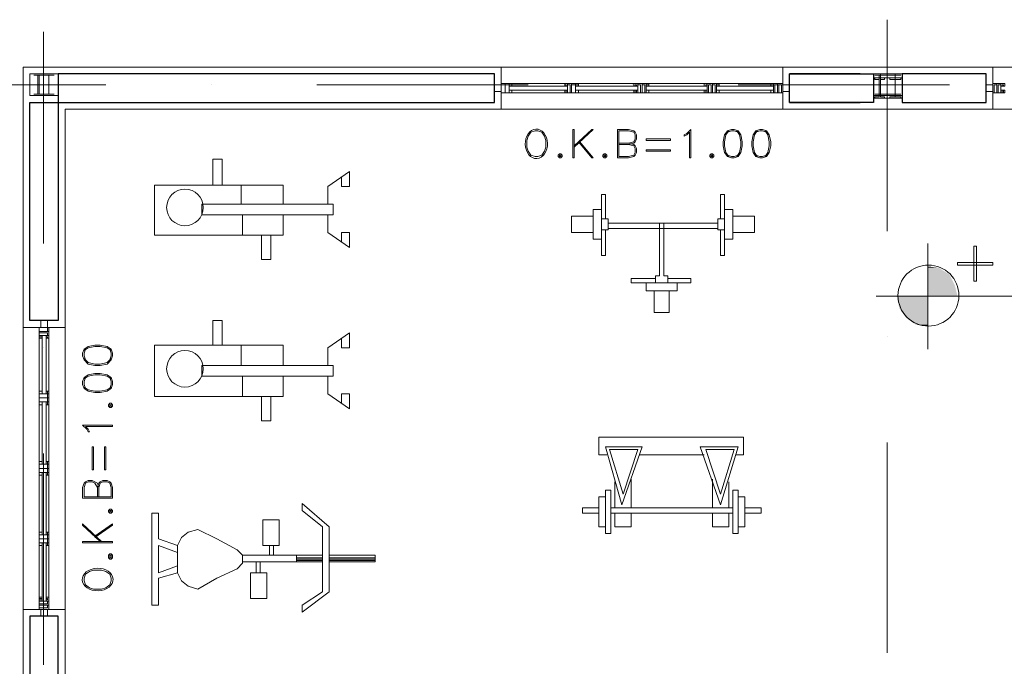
# Model space of a CAD drawing. Header units: metres. Extents: x 5.7 to 89.8, y 4 to 63.5.
# Tile 24 of 32: x 48.6 to 55.6, y 49.8 to 54.4. Entities that reach past the tile are written whole.
import ezdxf

# ---------------------------------------------------------------- set-up
doc = ezdxf.new("R2010")
doc.units = ezdxf.units.M
doc.header["$MEASUREMENT"] = 0
for name, color, linetype in [('PDF4_ax', 7, 'Continuous'), ('PDF4_column', 7, 'Continuous'), ('PDF4_furn', 7, 'Continuous'), ('PDF4_Layer5', 7, 'Continuous'), ('PDF4_textt', 7, 'Continuous'), ('PDF4_wall', 7, 'Continuous'), ('PDF4_WIN', 7, 'Continuous')]:
    doc.layers.add(name, color=color, linetype=linetype)

msp = doc.modelspace()

# ---------------------------------------------------------------- linework, layer by layer
at = {"layer": 'PDF4_ax', "lineweight": 9}
for points in [[(54.7855, 54.3649), (54.7855, 52.8624)], [(48.7852, 54.2782), (48.7852, 52.7758)], [(47.7258, 53.9026), (49.2283, 53.9026)], [(49.9795, 53.9026), (49.9795, 53.9026)], [(50.7307, 53.9026), (52.2332, 53.9026)], [(52.9748, 53.9026), (52.9748, 53.9026)], [(53.726, 53.9026), (55.2285, 53.9026)], [(54.7855, 52.1112), (54.7855, 52.1112)], [(48.7852, 52.0342), (48.7852, 52.0342)], [(54.7855, 51.36), (54.7855, 49.8671)], [(48.7852, 51.2829), (48.7852, 49.7805)]]:
    msp.add_lwpolyline(points, dxfattribs=at)
at = {"layer": 'PDF4_column', "lineweight": 18}
for points in [[(48.6889, 53.9797), (48.8912, 53.9797), (48.8912, 53.8256), (48.6889, 53.8256)], [(48.7467, 53.8352), (48.7178, 53.8352), (48.7852, 53.8352), (48.7563, 53.8352), (48.7563, 53.97), (48.7852, 53.97), (48.7178, 53.97), (48.7467, 53.97)], [(48.8238, 53.8352), (48.7852, 53.8352), (48.8623, 53.8352), (48.8238, 53.8352), (48.8238, 53.97), (48.8623, 53.97), (48.7852, 53.97), (48.8238, 53.97)], [(54.6892, 53.9797), (54.8914, 53.9797), (54.8914, 53.8256), (54.6892, 53.8256)], [(54.6892, 53.9508), (54.8914, 53.9508), (54.8914, 53.8063), (54.6892, 53.8063)], [(54.6892, 53.9508), (54.8914, 53.9508), (54.8914, 53.8063), (54.6892, 53.8063)], [(54.7277, 53.8352), (54.6988, 53.8352), (54.7662, 53.8352), (54.7373, 53.8352), (54.7373, 53.97), (54.7662, 53.97), (54.6988, 53.97), (54.7277, 53.97)], [(54.7277, 53.8159), (54.6988, 53.8159), (54.6988, 53.8063), (54.7662, 53.8063), (54.7662, 53.8159), (54.7373, 53.8159), (54.7373, 53.9411), (54.7662, 53.9411), (54.7662, 53.9508), (54.6988, 53.9508), (54.6988, 53.9411), (54.7277, 53.9411)], [(54.7277, 53.8159), (54.6988, 53.8159), (54.6988, 53.8063), (54.7662, 53.8063), (54.7662, 53.8159), (54.7373, 53.8159), (54.7373, 53.9411), (54.7662, 53.9411), (54.7662, 53.9508), (54.6988, 53.9508), (54.6988, 53.9411), (54.7277, 53.9411)], [(54.8433, 53.97), (54.7373, 53.97), (54.7373, 53.9797), (54.8433, 53.9797)], [(54.8433, 53.8352), (54.8047, 53.8352), (54.8818, 53.8352), (54.8433, 53.8352), (54.8433, 53.97), (54.8818, 53.97), (54.8047, 53.97), (54.8433, 53.97)], [(54.8433, 53.8159), (54.8047, 53.8159), (54.8047, 53.8063), (54.8818, 53.8063), (54.8818, 53.8159), (54.8433, 53.8159), (54.8433, 53.9411), (54.8818, 53.9411), (54.8818, 53.9508), (54.8047, 53.9508), (54.8047, 53.9411), (54.8433, 53.9411)], [(54.8433, 53.8159), (54.8047, 53.8159), (54.8047, 53.8063), (54.8818, 53.8063), (54.8818, 53.8159), (54.8433, 53.8159), (54.8433, 53.9411), (54.8818, 53.9411), (54.8818, 53.9508), (54.8047, 53.9508), (54.8047, 53.9411), (54.8433, 53.9411)], [(54.8433, 53.8256), (54.7373, 53.8256), (54.7373, 53.8352), (54.8433, 53.8352)]]:
    msp.add_lwpolyline(points, close=True, dxfattribs=at)
for points in [[(54.8433, 53.9508), (54.7373, 53.9508), (54.8433, 53.9508)], [(54.8433, 53.9508), (54.7373, 53.9508), (54.8433, 53.9508)], [(54.8433, 53.8063), (54.7373, 53.8063), (54.8433, 53.8063)], [(54.8433, 53.8063), (54.7373, 53.8063), (54.8433, 53.8063)]]:
    msp.add_lwpolyline(points, dxfattribs=at)
at = {"layer": 'PDF4_furn', "lineweight": 18}
for points in [[(50.0566, 53.1899), (50.0566, 53.3729), (49.9891, 53.3729), (49.9891, 53.1899)], [(50.8078, 53.0551), (50.8078, 53.1803), (50.9619, 53.2862), (50.9619, 53.1803), (50.9041, 53.1803), (50.9041, 53.2477)], [(50.49, 52.978), (50.49, 52.8336), (49.575, 52.8336), (49.575, 53.1899), (50.49, 53.1899), (50.49, 53.0551)], [(50.1914, 53.1899), (50.1914, 53.0551)], [(52.7533, 53.0165), (52.7533, 53.1225), (52.7822, 53.1225), (52.7822, 52.9491)], [(53.6297, 53.0165), (53.6297, 53.1225), (53.6008, 53.1225), (53.6008, 52.9491)], [(50.201, 52.978), (50.201, 52.8336)], [(50.9041, 52.7854), (50.9041, 52.8528), (50.9619, 52.8528), (50.9619, 52.7469), (50.8078, 52.8528), (50.8078, 52.978)], [(52.7533, 52.8047), (52.7533, 52.6891), (52.7822, 52.6891), (52.7822, 52.8721)], [(53.1963, 52.9202), (53.1963, 52.5446), (53.2252, 52.5446), (53.2252, 52.4965), (53.1385, 52.4965), (53.1385, 52.5446), (53.1674, 52.5446), (53.1674, 52.9202)], [(53.6297, 52.8047), (53.6297, 52.6891), (53.6008, 52.6891), (53.6008, 52.8721)], [(50.4033, 52.8336), (50.4033, 52.6602), (50.3359, 52.6602), (50.3359, 52.8336)], [(53.0711, 52.4965), (52.9652, 52.4965), (52.9652, 52.5254), (53.1385, 52.5254)], [(53.2926, 52.4965), (53.389, 52.4965), (53.389, 52.5254), (53.2252, 52.5254)], [(53.2252, 52.4965), (53.2926, 52.4965), (53.2926, 52.4387), (53.0711, 52.4387), (53.0711, 52.4965), (53.1385, 52.4965)], [(53.2349, 52.4387), (53.2349, 52.2846), (53.1289, 52.2846), (53.1289, 52.4387)], [(50.0566, 52.0534), (50.0566, 52.2268), (49.9891, 52.2268), (49.9891, 52.0534)], [(50.8078, 51.909), (50.8078, 52.0342), (50.9619, 52.1401), (50.9619, 52.0342), (50.9041, 52.0342), (50.9041, 52.1016)], [(50.49, 51.8319), (50.49, 51.6874), (49.575, 51.6874), (49.575, 52.0534), (50.49, 52.0534), (50.49, 51.909)], [(50.1914, 52.0534), (50.1914, 51.909)], [(50.201, 51.8319), (50.201, 51.6874)], [(50.9041, 51.6393), (50.9041, 51.7067), (50.9619, 51.7067), (50.9619, 51.6008), (50.8078, 51.7067), (50.8078, 51.8319)], [(50.4033, 51.6874), (50.4033, 51.5141), (50.3359, 51.5141), (50.3359, 51.6874)], [(53.7068, 51.2733), (53.7646, 51.2733), (53.7646, 51.3985), (53.2541, 51.3985), (52.734, 51.3985), (52.734, 51.2733), (52.7918, 51.2733)], [(53.4853, 51.2733), (53.2541, 51.2733), (53.023, 51.2733)], [(52.8496, 51.0807), (52.8496, 50.8977)], [(52.9652, 51.0999), (52.9652, 50.8977)], [(53.5431, 51.0999), (53.5431, 50.8977)], [(53.6586, 51.0807), (53.6586, 50.8977)], [(52.7822, 50.7628), (52.7822, 50.7147), (52.8207, 50.7147), (52.8207, 51.0229), (52.7822, 51.0229), (52.7822, 50.9747)], [(53.726, 50.7628), (53.726, 50.7147), (53.6875, 50.7147), (53.6875, 51.0229), (53.726, 51.0229), (53.726, 50.9747)], [(49.7387, 50.628), (49.6039, 50.6762), (49.6039, 50.8592), (49.5557, 50.8592), (49.5557, 50.2042), (49.6039, 50.2042), (49.6039, 50.3198), (49.6039, 50.3969), (49.7387, 50.4354)], [(52.734, 50.8592), (52.6185, 50.8592), (52.6185, 50.8977), (52.734, 50.8977)], [(52.8207, 50.8977), (53.2541, 50.8977), (53.6875, 50.8977)], [(52.8207, 50.8592), (53.2541, 50.8592), (53.6875, 50.8592)], [(52.8496, 50.8592), (52.8496, 50.7628), (52.9652, 50.7628), (52.9652, 50.8592)], [(53.6586, 50.8592), (53.6586, 50.7628), (53.5431, 50.7628), (53.5431, 50.8592)], [(53.7742, 50.8592), (53.8898, 50.8592), (53.8898, 50.8977), (53.7742, 50.8977)], [(50.4225, 50.628), (50.4611, 50.628), (50.4611, 50.811), (50.3455, 50.811), (50.3455, 50.628), (50.4225, 50.628), (50.4225, 50.5606)], [(49.7387, 50.5799), (49.6039, 50.628), (49.6039, 50.4354), (49.7387, 50.4835)], [(50.3936, 50.5606), (50.3936, 50.628)], [(50.5863, 50.5606), (50.201, 50.5606)], [(50.7693, 50.5124), (50.5863, 50.5124), (50.5863, 50.5606), (50.7693, 50.5606)], [(50.8174, 50.5124), (51.1449, 50.5124), (51.1449, 50.5606), (50.8174, 50.5606)], [(50.201, 50.5124), (50.5863, 50.5124)], [(50.3262, 50.5124), (50.3262, 50.4354), (50.2973, 50.4354), (50.2973, 50.5124)], [(50.7693, 50.5413), (50.5863, 50.5413)], [(50.5863, 50.5317), (50.7693, 50.5317)], [(50.7693, 50.5221), (50.5863, 50.5221)], [(51.1449, 50.5413), (50.8174, 50.5413)], [(50.8174, 50.5317), (51.1449, 50.5317)], [(51.1449, 50.5221), (50.8174, 50.5221)], [(50.3262, 50.4354), (50.3744, 50.4354), (50.3744, 50.2524), (50.2588, 50.2524), (50.2588, 50.4354), (50.2973, 50.4354)]]:
    msp.add_lwpolyline(points, dxfattribs=at)
for points in [[(50.8463, 53.0551), (50.8463, 52.978), (49.9121, 52.978), (49.9121, 53.0551)], [(52.6955, 53.0165), (52.6955, 52.8047), (52.7533, 52.8047), (52.7533, 53.0165)], [(53.6875, 53.0165), (53.6875, 52.8047), (53.6297, 52.8047), (53.6297, 53.0165)], [(52.5414, 52.9684), (52.5414, 52.8528), (52.6955, 52.8528), (52.6955, 52.9684)], [(52.7533, 52.9491), (52.7533, 52.8721), (52.8014, 52.8721), (52.8014, 52.9491)], [(53.6297, 52.9491), (53.6297, 52.8721), (53.5816, 52.8721), (53.5816, 52.9491)], [(53.8416, 52.9684), (53.8416, 52.8528), (53.6875, 52.8528), (53.6875, 52.9684)], [(53.5816, 52.9202), (53.5816, 52.8817), (52.8014, 52.8817), (52.8014, 52.9202)], [(50.8463, 51.909), (50.8463, 51.8319), (49.9121, 51.8319), (49.9121, 51.909)], [(52.7822, 51.3311), (53.0422, 51.3311), (52.8978, 50.9169)], [(53.726, 51.3311), (53.4564, 51.3311), (53.6008, 50.9169)], [(52.8111, 51.3118), (53.0133, 51.3118), (52.9074, 50.994)], [(53.6972, 51.3118), (53.4949, 51.3118), (53.6008, 50.994)], [(52.734, 50.7628), (52.734, 50.9747), (52.7822, 50.9747), (52.7822, 50.7628)], [(53.7742, 50.7628), (53.7742, 50.9747), (53.726, 50.9747), (53.726, 50.7628)], [(50.7693, 50.3005), (50.7693, 50.7628), (50.6248, 50.8784), (50.6248, 50.9266), (50.8174, 50.7628), (50.8174, 50.5124), (50.8174, 50.3005), (50.6248, 50.1561), (50.6248, 50.2042)], [(50.018, 50.6762), (50.1625, 50.5991), (50.201, 50.5606), (50.201, 50.5028), (50.1625, 50.4643), (50.018, 50.3969), (49.8832, 50.3198), (49.8158, 50.3391), (49.7676, 50.3776), (49.7387, 50.4354), (49.7387, 50.628), (49.7676, 50.6858), (49.8158, 50.7243), (49.8832, 50.7436)]]:
    msp.add_lwpolyline(points, close=True, dxfattribs=at)
for centre in [(49.7917, 53.031), (49.7917, 51.8849)]:
    msp.add_circle(centre, 0.13, dxfattribs=at)
at = {"layer": 'PDF4_Layer5', "lineweight": 13}
msp.add_lwpolyline([(48.6408, 44.2522), (48.6408, 54.0278), (61.4406, 54.0278), (61.4406, 44.2522)], close=True, dxfattribs=at)
for points in [[(52.0406, 53.7293), (52.0406, 54.0278)], [(54.0439, 53.7293), (54.0439, 54.0278)], [(55.5367, 53.7293), (55.5367, 54.0278)], [(61.0361, 49.0003), (61.0361, 44.6567), (54.6025, 44.6567), (54.6025, 44.5989), (48.9393, 44.5989), (48.9393, 53.7293), (61.0843, 53.7293), (61.0843, 49.0485)], [(48.9393, 52.1786), (48.6408, 52.1786)], [(48.9393, 50.1753), (48.6408, 50.1753)]]:
    msp.add_lwpolyline(points, dxfattribs=at)
at = {"layer": 'PDF4_textt', "lineweight": 20}
for points in [[(52.2814, 53.5752), (52.2525, 53.5655), (52.2332, 53.5366), (52.2236, 53.5077), (52.2236, 53.4596), (52.2332, 53.4307), (52.2525, 53.4018), (52.2814, 53.3922), (52.3006, 53.3922), (52.3295, 53.4018), (52.3488, 53.4307), (52.3584, 53.4596), (52.3584, 53.5077), (52.3488, 53.5366), (52.3295, 53.5655), (52.3006, 53.5752)], [(52.5607, 53.3825), (52.5607, 53.5848), (52.551, 53.5848), (52.551, 53.3825)], [(53.389, 53.3825), (53.3793, 53.3825), (53.3793, 53.5655), (53.3601, 53.5463), (53.3408, 53.5366), (53.3408, 53.5463), (53.3601, 53.5559), (53.389, 53.5848)], [(53.6779, 53.5848), (53.649, 53.5752), (53.6297, 53.5463), (53.6201, 53.4981), (53.6201, 53.4692), (53.6297, 53.4211), (53.649, 53.3922), (53.6779, 53.3825), (53.6972, 53.3825), (53.726, 53.3922), (53.7453, 53.4211), (53.7549, 53.4692), (53.7549, 53.4981), (53.7453, 53.5463), (53.726, 53.5752), (53.6972, 53.5848)], [(53.8801, 53.5848), (53.8512, 53.5752), (53.832, 53.5463), (53.8224, 53.4981), (53.8224, 53.4692), (53.832, 53.4211), (53.8512, 53.3922), (53.8801, 53.3825), (53.8994, 53.3825), (53.9283, 53.3922), (53.9476, 53.4211), (53.9572, 53.4692), (53.9572, 53.4981), (53.9476, 53.5463), (53.9283, 53.5752), (53.8994, 53.5848)], [(53.2445, 53.5077), (53.0711, 53.5077), (53.0711, 53.5174), (53.2445, 53.5174)], [(53.2445, 53.4307), (53.0711, 53.4307), (53.0711, 53.4403), (53.2445, 53.4403)], [(52.4547, 53.4114), (52.4451, 53.4018), (52.4451, 53.3922), (52.4547, 53.3825), (52.4644, 53.3825), (52.474, 53.3922), (52.474, 53.4018), (52.4644, 53.4114)], [(52.4547, 53.4018), (52.4547, 53.3922), (52.4644, 53.3922), (52.4644, 53.4018)], [(52.7726, 53.4114), (52.7629, 53.4018), (52.7629, 53.3922), (52.7726, 53.3825), (52.7822, 53.3825), (52.7918, 53.3922), (52.7918, 53.4018), (52.7822, 53.4114)], [(52.7726, 53.4018), (52.7726, 53.3922), (52.7822, 53.3922), (52.7822, 53.4018)], [(53.5334, 53.4114), (53.5238, 53.4018), (53.5238, 53.3922), (53.5334, 53.3825), (53.5431, 53.3825), (53.5527, 53.3922), (53.5527, 53.4018), (53.5431, 53.4114)], [(53.5334, 53.4018), (53.5334, 53.3922), (53.5431, 53.3922), (53.5431, 53.4018)], [(55.4211, 52.5061), (55.4211, 52.7565), (55.4019, 52.7565), (55.4019, 52.5061)], [(55.5367, 52.6217), (55.2863, 52.6217), (55.2863, 52.6409), (55.5367, 52.6409)], [(49.0645, 51.9764), (49.0742, 51.9475), (49.1031, 51.9186), (49.1512, 51.909), (49.1897, 51.909), (49.2379, 51.9186), (49.2668, 51.9475), (49.2764, 51.9764), (49.2764, 51.9956), (49.2668, 52.0245), (49.2379, 52.0438), (49.1897, 52.0534), (49.1512, 52.0534), (49.1031, 52.0438), (49.0742, 52.0245), (49.0645, 51.9956)], [(49.0645, 51.7741), (49.0742, 51.7452), (49.1031, 51.726), (49.1512, 51.7163), (49.1897, 51.7163), (49.2379, 51.726), (49.2668, 51.7452), (49.2764, 51.7741), (49.2764, 51.7934), (49.2668, 51.8223), (49.2379, 51.8415), (49.1897, 51.8512), (49.1512, 51.8512), (49.1031, 51.8415), (49.0742, 51.8223), (49.0645, 51.7934)], [(49.2475, 51.62), (49.2572, 51.6104), (49.2668, 51.6104), (49.2764, 51.62), (49.2764, 51.6297), (49.2668, 51.6393), (49.2572, 51.6393), (49.2475, 51.6297)], [(49.2572, 51.62), (49.2668, 51.62), (49.2668, 51.6297), (49.2572, 51.6297)], [(49.2764, 51.4852), (49.2764, 51.4756), (49.0838, 51.4756), (49.1031, 51.4563), (49.1127, 51.437), (49.1031, 51.437), (49.0934, 51.4563), (49.0645, 51.4852)], [(49.1416, 51.3311), (49.1416, 51.1674), (49.132, 51.1674), (49.132, 51.3311)], [(49.2283, 51.3311), (49.2283, 51.1674), (49.2186, 51.1674), (49.2186, 51.3311)], [(49.2475, 50.8688), (49.2572, 50.8592), (49.2668, 50.8592), (49.2764, 50.8688), (49.2764, 50.8784), (49.2668, 50.8881), (49.2572, 50.8881), (49.2475, 50.8784)], [(49.2572, 50.8688), (49.2668, 50.8688), (49.2668, 50.8784), (49.2572, 50.8784)], [(49.2764, 50.6569), (49.0645, 50.6569), (49.0645, 50.6473), (49.2764, 50.6473)], [(49.2475, 50.5413), (49.2572, 50.5317), (49.2668, 50.5317), (49.2764, 50.5413), (49.2764, 50.5606), (49.2668, 50.5702), (49.2572, 50.5702), (49.2475, 50.5606)], [(49.2572, 50.5413), (49.2668, 50.5413), (49.2668, 50.5606), (49.2572, 50.5606)], [(49.0742, 50.3776), (49.0838, 50.3487), (49.1127, 50.3294), (49.1416, 50.3198), (49.1994, 50.3198), (49.2283, 50.3294), (49.2572, 50.3487), (49.2668, 50.3776), (49.2668, 50.3969), (49.2572, 50.4258), (49.2283, 50.445), (49.1994, 50.4546), (49.1416, 50.4546), (49.1127, 50.445), (49.0838, 50.4258), (49.0742, 50.3969)]]:
    msp.add_lwpolyline(points, close=True, dxfattribs=at)
for points in [[(52.5607, 53.4596), (52.6955, 53.5848), (52.6859, 53.5848), (52.5607, 53.4692)], [(52.9459, 53.4788), (52.9844, 53.4885), (52.9941, 53.4981), (53.0037, 53.5174), (53.0037, 53.5463), (52.9941, 53.5655), (52.9844, 53.5752), (52.9459, 53.5848), (52.8689, 53.5848), (52.8689, 53.3825), (52.9459, 53.3825), (52.9844, 53.3922), (52.9941, 53.4018), (53.0037, 53.4211), (53.0037, 53.4499), (52.9941, 53.4692), (52.9844, 53.4788), (52.9459, 53.4885)], [(52.8785, 53.4885), (52.9459, 53.4885), (52.9844, 53.4981), (52.9941, 53.5174), (52.9941, 53.5463), (52.9844, 53.5655), (52.9459, 53.5752), (52.8785, 53.5752), (52.8785, 53.3922), (52.9459, 53.3922), (52.9844, 53.4018), (52.9941, 53.4211), (52.9941, 53.4499), (52.9844, 53.4692), (52.9459, 53.4788), (52.8785, 53.4788)], [(53.6586, 53.5752), (53.6394, 53.5463), (53.6297, 53.4981), (53.6297, 53.4692), (53.6394, 53.4211), (53.6586, 53.3922)], [(53.726, 53.5655), (53.6972, 53.5752), (53.6779, 53.5752), (53.649, 53.5655)], [(53.7164, 53.3922), (53.7357, 53.4211), (53.7453, 53.4692), (53.7453, 53.4981), (53.7357, 53.5463), (53.7164, 53.5752)], [(53.8609, 53.5752), (53.8416, 53.5463), (53.832, 53.4981), (53.832, 53.4692), (53.8416, 53.4211), (53.8609, 53.3922)], [(53.9283, 53.5655), (53.8994, 53.5752), (53.8801, 53.5752), (53.8512, 53.5655)], [(53.9187, 53.3922), (53.9379, 53.4211), (53.9476, 53.4692), (53.9476, 53.4981), (53.9379, 53.5463), (53.9187, 53.5752)], [(52.5896, 53.4981), (52.6859, 53.3825), (52.6955, 53.3825), (52.5992, 53.4981)], [(53.649, 53.4018), (53.6779, 53.3922), (53.6972, 53.3922), (53.726, 53.4018)], [(53.8512, 53.4018), (53.8801, 53.3922), (53.8994, 53.3922), (53.9283, 53.4018)], [(55.0744, 52.7758), (55.0744, 52.0245)], [(56.6347, 52.4001), (54.7084, 52.4001)], [(49.2668, 52.0149), (49.2379, 52.0342), (49.1897, 52.0438), (49.1512, 52.0438), (49.1031, 52.0342), (49.0742, 52.0149)], [(49.0838, 52.0245), (49.0742, 51.9956), (49.0742, 51.9764), (49.0838, 51.9475)], [(49.2572, 51.9475), (49.2668, 51.9764), (49.2668, 51.9956), (49.2572, 52.0245)], [(49.0742, 51.9571), (49.1031, 51.9282), (49.1512, 51.9186), (49.1897, 51.9186), (49.2379, 51.9282), (49.2668, 51.9571)], [(49.2668, 51.8126), (49.2379, 51.8319), (49.1897, 51.8415), (49.1512, 51.8415), (49.1031, 51.8319), (49.0742, 51.8126)], [(49.0838, 51.8223), (49.0742, 51.7934), (49.0742, 51.7741), (49.0838, 51.7452)], [(49.2572, 51.7452), (49.2668, 51.7741), (49.2668, 51.7934), (49.2572, 51.8223)], [(49.0742, 51.7549), (49.1031, 51.7356), (49.1512, 51.726), (49.1897, 51.726), (49.2379, 51.7356), (49.2668, 51.7549)], [(49.1801, 51.0421), (49.1705, 51.071), (49.1512, 51.0807), (49.132, 51.0903), (49.1031, 51.0903), (49.0838, 51.0807), (49.0742, 51.071), (49.0645, 51.0421), (49.0645, 50.9651), (49.2764, 50.9651), (49.2764, 51.0421), (49.2668, 51.071), (49.2572, 51.0807), (49.2379, 51.0903), (49.209, 51.0903), (49.1897, 51.0807), (49.1801, 51.071), (49.1705, 51.0421)], [(49.1705, 50.9747), (49.1705, 51.0421), (49.1512, 51.071), (49.132, 51.0807), (49.1031, 51.0807), (49.0838, 51.071), (49.0742, 51.0421), (49.0742, 50.9747), (49.2668, 50.9747), (49.2668, 51.0421), (49.2572, 51.071), (49.2379, 51.0807), (49.209, 51.0807), (49.1897, 51.071), (49.1801, 51.0421), (49.1801, 50.9747)], [(49.1994, 50.6569), (49.0645, 50.7821), (49.0645, 50.7725), (49.1897, 50.6569)], [(49.1512, 50.6858), (49.2764, 50.7725), (49.2764, 50.7821), (49.1512, 50.6954)]]:
    msp.add_lwpolyline(points, dxfattribs=at)
msp.add_circle((55.0792, 52.405), 0.2167, dxfattribs=at)
for centre, major_axis, ratio, start_param, end_param in [((52.2909, 53.4831), (-0.0015, 0.1045), 0.755342, 0.226116, 6.509301), ((49.1711, 50.3873), (0.1097, 0.0012), 0.7288, 3.371341, 9.654526)]:
    msp.add_ellipse(centre, major_axis=major_axis, ratio=ratio, start_param=start_param, end_param=end_param, dxfattribs=at)
at = {"layer": 'PDF4_textt', "transparency": 33554559}
for points in [[(55.0744, 52.612), (55.0744, 52.6024), (55.1515, 52.6024)], [(55.0744, 52.5542), (55.2285, 52.5542), (55.0744, 52.6024)], [(55.2285, 52.5542), (55.0744, 52.6024), (55.1515, 52.6024)], [(55.0744, 52.4772), (55.267, 52.4772), (55.0744, 52.5542)], [(55.267, 52.4772), (55.0744, 52.5542), (55.2285, 52.5542)], [(55.0744, 52.4001), (55.2863, 52.4001), (55.0744, 52.4772)], [(55.2863, 52.4001), (55.0744, 52.4772), (55.267, 52.4772)], [(54.8722, 52.3135), (55.0744, 52.3135), (54.8529, 52.4001)], [(55.0744, 52.3135), (54.8529, 52.4001), (55.0744, 52.4001)], [(54.9203, 52.246), (55.0744, 52.246), (54.8722, 52.3135)], [(55.0744, 52.246), (54.8722, 52.3135), (55.0744, 52.3135)], [(54.9203, 52.246), (54.9877, 52.1979), (55.0744, 52.1979)], [(54.9203, 52.246), (55.0744, 52.246), (55.0744, 52.1979)], [(54.9877, 52.1979), (55.0744, 52.1979), (55.0744, 52.1883)]]:
    msp.add_solid(points, dxfattribs=at)
at = {"layer": 'PDF4_wall', "lineweight": 30}
for points in [[(48.6889, 52.2268), (48.6889, 53.7774), (51.9924, 53.7774), (51.9924, 53.9797), (48.8912, 53.9797), (48.8912, 52.2268)], [(54.8914, 53.9797), (54.8914, 53.7774), (55.4886, 53.7774), (55.4886, 53.9797)], [(48.6889, 48.9811), (48.8912, 48.9811), (48.8912, 50.1272), (48.6889, 50.1272)]]:
    msp.add_lwpolyline(points, close=True, dxfattribs=at)
for points in [[(54.5929, 53.9797), (54.092, 53.9797), (54.6892, 53.9797), (54.6892, 53.7774), (54.092, 53.7774), (54.5929, 53.7774)], [(54.092, 53.7774), (54.092, 53.9797)]]:
    msp.add_lwpolyline(points, dxfattribs=at)
at = {"layer": 'PDF4_WIN', "lineweight": 18}
for points in [[(51.9924, 53.9026), (51.9924, 53.8545), (52.0406, 53.8545), (52.0406, 53.9026)], [(52.0406, 53.9026), (52.0406, 53.8545), (51.9924, 53.8545), (51.9924, 53.9026)], [(52.0406, 53.9122), (52.0406, 53.8448), (52.0695, 53.8448), (52.0695, 53.9122)], [(52.0695, 53.8448), (52.0406, 53.8448), (52.0406, 53.9026), (52.0695, 53.9026), (52.0984, 53.9026), (52.0984, 53.8448), (52.0695, 53.8448), (52.0695, 53.9026)], [(52.1176, 53.893), (52.0984, 53.893), (52.0984, 53.9122), (52.0984, 53.8448), (52.0695, 53.8448), (52.0695, 53.9122), (52.0984, 53.9122), (52.1176, 53.9122)], [(52.1176, 53.9026), (52.1176, 53.893), (52.0984, 53.893), (52.0984, 53.9026)], [(52.1176, 53.8448), (52.1176, 53.8641), (52.0984, 53.8641), (52.0984, 53.8448)], [(52.1176, 53.8641), (52.1176, 53.8448), (52.0984, 53.8448), (52.0984, 53.8641)], [(52.4933, 53.893), (52.4933, 53.9122), (52.5125, 53.9122), (52.5125, 53.893)], [(52.5029, 53.9026), (52.4933, 53.9026), (52.4933, 53.893), (52.5029, 53.893)], [(52.5029, 53.8448), (52.4933, 53.8448), (52.4933, 53.8641), (52.5029, 53.8641)], [(52.4933, 53.8641), (52.4933, 53.8448), (52.5125, 53.8448), (52.5125, 53.8641)], [(52.5703, 53.9122), (52.5414, 53.9122), (52.5414, 53.8448), (52.5125, 53.8448), (52.5125, 53.9122), (52.5414, 53.9122), (52.5414, 53.8448), (52.5703, 53.8448)], [(52.5318, 53.8448), (52.5318, 53.9026), (52.5125, 53.9026), (52.5125, 53.8448)], [(52.5414, 53.9026), (52.5703, 53.9026), (52.5703, 53.8448), (52.5414, 53.8448)], [(52.5896, 53.893), (52.5896, 53.9122), (52.5703, 53.9122), (52.5703, 53.893)], [(52.5896, 53.9026), (52.5896, 53.893), (52.5703, 53.893), (52.5703, 53.9026)], [(52.5896, 53.8448), (52.5896, 53.8641), (52.5703, 53.8641), (52.5703, 53.8448)], [(52.5896, 53.8641), (52.5896, 53.8448), (52.5703, 53.8448), (52.5703, 53.8641)], [(52.9844, 53.893), (52.9844, 53.9122), (53.0133, 53.9122), (53.0133, 53.893)], [(52.9844, 53.8641), (52.9844, 53.8448), (53.0133, 53.8448), (53.0133, 53.8641)], [(53.0037, 53.9026), (52.9941, 53.9026), (52.9941, 53.893), (53.0037, 53.893)], [(53.0037, 53.8448), (52.9941, 53.8448), (52.9941, 53.8641), (53.0037, 53.8641)], [(53.0326, 53.8448), (53.0326, 53.9026), (53.0133, 53.9026), (53.0133, 53.8448)], [(53.0422, 53.9026), (53.0615, 53.9026), (53.0615, 53.8448), (53.0422, 53.8448)], [(53.0904, 53.893), (53.0904, 53.9122), (53.0711, 53.9122), (53.0711, 53.893)], [(53.0904, 53.9026), (53.0904, 53.893), (53.0711, 53.893), (53.0711, 53.9026)], [(53.0904, 53.8448), (53.0904, 53.8641), (53.0711, 53.8641), (53.0711, 53.8448)], [(53.0904, 53.8641), (53.0904, 53.8448), (53.0711, 53.8448), (53.0711, 53.8641)], [(53.4853, 53.893), (53.4853, 53.9122), (53.5045, 53.9122), (53.5045, 53.893)], [(53.4853, 53.8641), (53.4853, 53.8448), (53.5045, 53.8448), (53.5045, 53.8641)], [(53.5045, 53.9026), (53.4949, 53.9026), (53.4949, 53.893), (53.5045, 53.893)], [(53.5045, 53.8448), (53.4949, 53.8448), (53.4949, 53.8641), (53.5045, 53.8641)], [(53.5334, 53.8448), (53.5334, 53.9026), (53.5142, 53.9026), (53.5142, 53.8448)], [(53.5431, 53.9026), (53.5623, 53.9026), (53.5623, 53.8448), (53.5431, 53.8448)], [(53.5912, 53.893), (53.5912, 53.9122), (53.5719, 53.9122), (53.5719, 53.893)], [(53.5912, 53.9026), (53.5912, 53.893), (53.5719, 53.893), (53.5719, 53.9026)], [(53.5912, 53.8448), (53.5912, 53.8641), (53.5719, 53.8641), (53.5719, 53.8448)], [(53.5912, 53.8641), (53.5912, 53.8448), (53.5719, 53.8448), (53.5719, 53.8641)], [(53.9572, 53.893), (53.9572, 53.9122), (53.9765, 53.9122), (53.9765, 53.893)], [(53.9765, 53.9026), (53.9572, 53.9026), (53.9572, 53.893), (53.9765, 53.893)], [(53.9765, 53.8448), (53.9572, 53.8448), (53.9572, 53.8641), (53.9765, 53.8641)], [(53.9572, 53.8641), (53.9572, 53.8448), (53.9765, 53.8448), (53.9765, 53.8641)], [(53.9765, 53.9122), (53.9765, 53.8448), (54.0053, 53.8448), (54.0053, 53.9122)], [(54.0053, 53.8448), (54.0053, 53.9026), (53.9861, 53.9026), (53.9861, 53.8448)], [(54.015, 53.9026), (54.0342, 53.9026), (54.0342, 53.8448), (54.015, 53.8448)], [(54.0439, 53.9026), (54.0439, 53.8545), (54.092, 53.8545), (54.092, 53.9026)], [(55.4886, 53.9026), (55.4886, 53.8545), (55.5367, 53.8545), (55.5367, 53.9026)], [(55.5367, 53.9026), (55.5367, 53.8545), (55.4886, 53.8545), (55.4886, 53.9026)], [(55.5367, 53.9122), (55.5367, 53.8448), (55.5656, 53.8448), (55.5656, 53.9122)], [(55.5656, 53.8448), (55.5656, 53.9026), (55.5463, 53.9026), (55.5463, 53.8448)], [(55.6234, 53.893), (55.5945, 53.893), (55.5945, 53.9122), (55.5945, 53.8448), (55.5656, 53.8448), (55.5656, 53.9122), (55.5945, 53.9122), (55.6234, 53.9122)], [(55.5752, 53.9026), (55.5945, 53.9026), (55.5945, 53.8448), (55.5752, 53.8448)], [(55.6234, 53.8641), (55.6234, 53.8448), (55.5945, 53.8448), (55.5945, 53.8641)], [(55.6138, 53.9026), (55.6138, 53.893), (55.6041, 53.893), (55.6041, 53.9026)], [(55.6138, 53.8448), (55.6138, 53.8641), (55.6041, 53.8641), (55.6041, 53.8448)], [(48.7563, 52.1497), (48.8141, 52.1497), (48.8141, 52.1786), (48.7563, 52.1786)], [(48.8238, 52.1786), (48.7563, 52.1786), (48.7563, 52.1497), (48.8238, 52.1497)], [(48.8141, 52.2268), (48.766, 52.2268), (48.766, 52.1786), (48.8141, 52.1786)], [(48.8141, 52.1786), (48.766, 52.1786), (48.766, 52.2268), (48.8141, 52.2268)], [(48.8045, 52.1016), (48.8045, 52.1208), (48.8238, 52.1208), (48.7563, 52.1208), (48.7563, 52.1497), (48.8238, 52.1497), (48.8238, 52.1208), (48.8238, 52.1016)], [(48.8141, 52.1401), (48.8141, 52.1208), (48.7563, 52.1208), (48.7563, 52.1401)], [(48.7756, 52.1016), (48.7563, 52.1016), (48.7563, 52.1208), (48.7756, 52.1208)], [(48.7563, 52.1016), (48.7756, 52.1016), (48.7756, 52.1112), (48.7563, 52.1112)], [(48.8141, 52.1016), (48.8045, 52.1016), (48.8045, 52.1112), (48.8141, 52.1112)], [(48.7563, 51.7067), (48.7563, 51.726), (48.7756, 51.726), (48.7756, 51.7067)], [(48.7756, 51.726), (48.7563, 51.726), (48.7563, 51.7067), (48.7756, 51.7067)], [(48.7563, 51.6778), (48.7563, 51.7067), (48.8141, 51.7067), (48.8141, 51.6778), (48.8141, 51.6489), (48.7563, 51.6489), (48.7563, 51.6778), (48.8141, 51.6778)], [(48.8238, 51.6489), (48.8238, 51.6778), (48.7563, 51.6778), (48.7563, 51.7067), (48.8238, 51.7067), (48.8238, 51.6778), (48.7563, 51.6778), (48.7563, 51.6489)], [(48.8141, 51.7067), (48.8141, 51.726), (48.8045, 51.726), (48.8045, 51.7067)], [(48.8045, 51.726), (48.8238, 51.726), (48.8238, 51.7067), (48.8045, 51.7067)], [(48.7563, 51.6297), (48.7756, 51.6297), (48.7756, 51.6489), (48.7563, 51.6489)], [(48.7756, 51.6297), (48.7563, 51.6297), (48.7563, 51.6489), (48.7756, 51.6489)], [(48.8141, 51.6297), (48.8045, 51.6297), (48.8045, 51.6489), (48.8141, 51.6489)], [(48.8045, 51.6297), (48.8238, 51.6297), (48.8238, 51.6489), (48.8045, 51.6489)], [(48.7563, 51.2059), (48.7563, 51.2251), (48.7756, 51.2251), (48.7756, 51.2059)], [(48.7756, 51.2251), (48.7563, 51.2251), (48.7563, 51.2059), (48.7756, 51.2059)], [(48.7563, 51.177), (48.7563, 51.2059), (48.8141, 51.2059), (48.8141, 51.177), (48.8141, 51.1481), (48.7563, 51.1481), (48.7563, 51.177), (48.8141, 51.177)], [(48.8141, 51.2059), (48.8141, 51.2251), (48.8045, 51.2251), (48.8045, 51.2059)], [(48.8045, 51.2251), (48.8238, 51.2251), (48.8238, 51.2059), (48.8045, 51.2059)], [(48.7563, 51.1288), (48.7756, 51.1288), (48.7756, 51.1481), (48.7563, 51.1481)], [(48.7756, 51.1288), (48.7563, 51.1288), (48.7563, 51.1481), (48.7756, 51.1481)], [(48.8141, 51.1288), (48.8045, 51.1288), (48.8045, 51.1481), (48.8141, 51.1481)], [(48.8045, 51.1288), (48.8238, 51.1288), (48.8238, 51.1481), (48.8045, 51.1481)], [(48.7563, 50.7051), (48.7563, 50.7243), (48.7756, 50.7243), (48.7756, 50.7051)], [(48.7756, 50.7243), (48.7563, 50.7243), (48.7563, 50.7051), (48.7756, 50.7051)], [(48.7563, 50.6762), (48.7563, 50.7051), (48.8141, 50.7051), (48.8141, 50.6762), (48.8141, 50.6473), (48.7563, 50.6473), (48.7563, 50.6762), (48.8141, 50.6762)], [(48.8141, 50.7051), (48.8141, 50.7243), (48.8045, 50.7243), (48.8045, 50.7051)], [(48.8045, 50.7243), (48.8238, 50.7243), (48.8238, 50.7051), (48.8045, 50.7051)], [(48.7563, 50.628), (48.7756, 50.628), (48.7756, 50.6473), (48.7563, 50.6473)], [(48.7756, 50.628), (48.7563, 50.628), (48.7563, 50.6473), (48.7756, 50.6473)], [(48.8141, 50.628), (48.8045, 50.628), (48.8045, 50.6473), (48.8141, 50.6473)], [(48.8045, 50.628), (48.8238, 50.628), (48.8238, 50.6473), (48.8045, 50.6473)], [(48.7756, 50.262), (48.7563, 50.262), (48.7563, 50.2331), (48.7756, 50.2331)], [(48.7563, 50.2428), (48.7563, 50.2524), (48.7756, 50.2524), (48.7756, 50.2428)], [(48.7563, 50.2139), (48.8141, 50.2139), (48.8141, 50.2331), (48.7563, 50.2331)], [(48.8238, 50.2331), (48.7563, 50.2331), (48.7563, 50.2042), (48.8238, 50.2042)], [(48.8141, 50.2042), (48.8141, 50.185), (48.7563, 50.185), (48.7563, 50.2042)], [(48.8045, 50.262), (48.8238, 50.262), (48.8238, 50.2331), (48.8045, 50.2331)], [(48.8141, 50.2428), (48.8141, 50.2524), (48.8045, 50.2524), (48.8045, 50.2428)], [(48.8141, 50.1753), (48.766, 50.1753), (48.766, 50.1272), (48.8141, 50.1272)]]:
    msp.add_lwpolyline(points, close=True, dxfattribs=at)
for points in [[(52.0791, 53.9122), (52.0598, 53.9122), (52.0791, 53.9122)], [(52.0791, 53.8448), (52.0598, 53.8448), (52.0791, 53.8448)], [(52.4933, 53.9122), (52.1176, 53.9122)], [(52.4933, 53.893), (52.1176, 53.893)], [(52.4933, 53.8641), (52.1176, 53.8641)], [(52.4933, 53.8448), (52.1176, 53.8448)], [(52.5318, 53.9122), (52.551, 53.9122), (52.5318, 53.9122)], [(52.5318, 53.8448), (52.551, 53.8448), (52.5318, 53.8448)], [(53.9572, 53.9122), (52.5896, 53.9122)], [(53.0133, 53.893), (52.5896, 53.893)], [(53.0133, 53.8641), (52.5896, 53.8641)], [(53.0326, 53.8448), (52.5896, 53.8448)], [(53.0133, 53.8448), (53.0133, 53.9122), (53.0422, 53.9122), (53.0422, 53.8448), (53.0422, 53.9122), (53.0711, 53.9122), (53.0711, 53.8448)], [(53.0326, 53.9122), (53.0519, 53.9122), (53.0326, 53.9122)], [(53.0326, 53.8448), (53.0519, 53.8448), (53.0326, 53.8448)], [(53.9572, 53.8448), (53.0519, 53.8448)], [(53.5045, 53.893), (53.0711, 53.893)], [(53.5045, 53.8641), (53.0711, 53.8641)], [(53.5045, 53.8448), (53.5045, 53.9122), (53.5431, 53.9122), (53.5431, 53.8448), (53.5431, 53.9122), (53.5719, 53.9122), (53.5719, 53.8448)], [(53.5334, 53.9122), (53.5527, 53.9122), (53.5334, 53.9122)], [(53.5334, 53.8448), (53.5527, 53.8448), (53.5334, 53.8448)], [(53.9572, 53.893), (53.5719, 53.893)], [(53.9572, 53.8641), (53.5719, 53.8641)], [(53.9957, 53.9122), (54.015, 53.9122), (53.9957, 53.9122)], [(54.015, 53.8448), (53.9957, 53.8448), (54.0053, 53.8448), (54.0053, 53.9122), (54.0439, 53.9122), (54.0439, 53.8448), (54.0053, 53.8448)], [(55.5752, 53.9122), (55.556, 53.9122), (55.5752, 53.9122)], [(55.5752, 53.8448), (55.556, 53.8448), (55.5752, 53.8448)], [(48.7563, 52.1401), (48.7563, 52.1594), (48.7563, 52.1401)], [(48.7563, 51.726), (48.7563, 52.1016)], [(48.7756, 51.726), (48.7756, 52.1016)], [(48.8045, 51.726), (48.8045, 52.1016)], [(48.8238, 52.1401), (48.8238, 52.1594), (48.8238, 52.1401)], [(48.8238, 51.726), (48.8238, 52.1016)], [(48.7563, 51.6874), (48.7563, 51.6682), (48.7563, 51.6874)], [(48.8238, 51.6874), (48.8238, 51.6682), (48.8238, 51.6874)], [(48.7563, 51.1866), (48.7563, 51.6297)], [(48.7756, 51.2059), (48.7756, 51.6297)], [(48.8045, 51.2059), (48.8045, 51.6297)], [(48.8238, 50.262), (48.8238, 51.6297)], [(48.7563, 51.2059), (48.8238, 51.2059), (48.8238, 51.177), (48.7563, 51.177), (48.8238, 51.177), (48.8238, 51.1481), (48.7563, 51.1481)], [(48.7563, 51.1866), (48.7563, 51.1674), (48.7563, 51.1866)], [(48.8238, 51.1866), (48.8238, 51.1674), (48.8238, 51.1866)], [(48.7563, 50.262), (48.7563, 51.1674)], [(48.7756, 50.7051), (48.7756, 51.1481)], [(48.8045, 50.7051), (48.8045, 51.1481)], [(48.7563, 50.7051), (48.8238, 50.7051), (48.8238, 50.6762), (48.7563, 50.6762), (48.8238, 50.6762), (48.8238, 50.6473), (48.7563, 50.6473)], [(48.7563, 50.6858), (48.7563, 50.6665), (48.7563, 50.6858)], [(48.7756, 50.262), (48.7756, 50.6473)], [(48.8045, 50.262), (48.8045, 50.6473)], [(48.8238, 50.6858), (48.8238, 50.6665), (48.8238, 50.6858)], [(48.7563, 50.2042), (48.7563, 50.1753), (48.8238, 50.1753), (48.8238, 50.2042), (48.7563, 50.2042), (48.7563, 50.1946), (48.7563, 50.2139)], [(48.8238, 50.2139), (48.8238, 50.1946), (48.8238, 50.2139)]]:
    msp.add_lwpolyline(points, dxfattribs=at)

doc.saveas('drawing.dxf')
